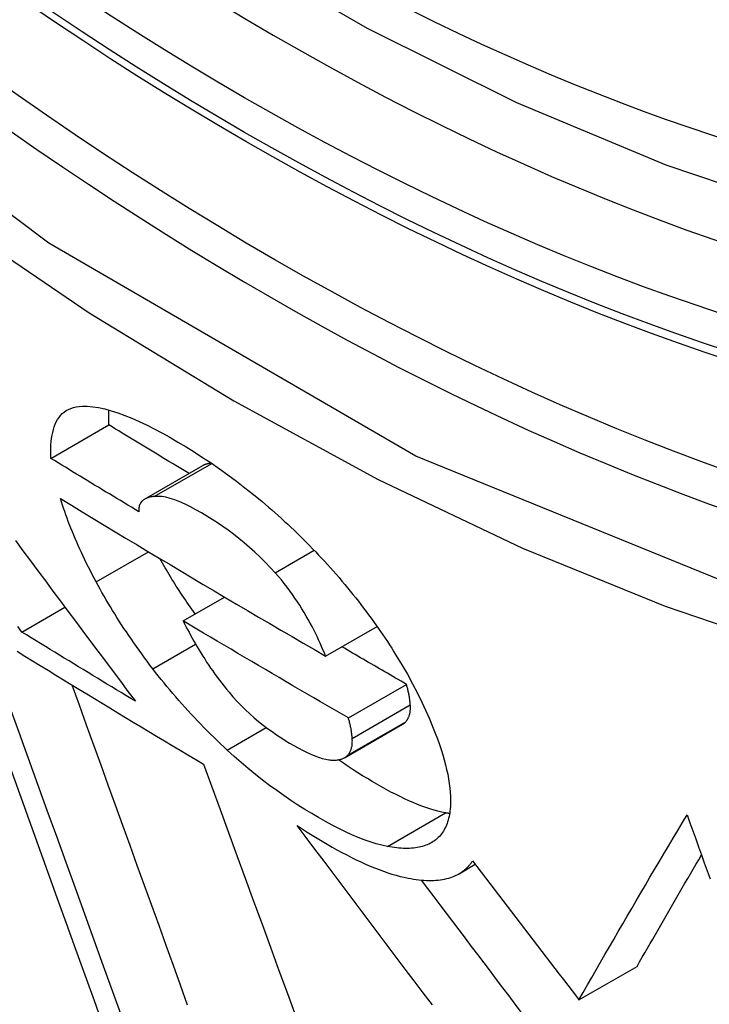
# Model space of a CAD drawing. Header units: inches. Extents: x 584 to 685, y 231 to 315.
# Tile 80 of 133: x 631.3286 to 631.3986, y 269.2968 to 269.3968. Entities that reach past the tile are written whole.
import ezdxf

# ---------------------------------------------------------------- set-up
doc = ezdxf.new("R2010")
doc.units = ezdxf.units.IN
doc.header["$MEASUREMENT"] = 0
doc.layers.add('Visible Edges(ANSI)', color=7, linetype='Continuous', lineweight=25)
doc.layers.add('Visible Tangent Edges(ANSI)', color=7, linetype='Continuous', lineweight=25)

msp = doc.modelspace()

# ---------------------------------------------------------------- linework, layer by layer
at = {"layer": 'Visible Edges(ANSI)'}
for p, q in [((631.33175, 269.35224), (631.33764, 269.35565)), ((631.34128, 269.3481), (631.34718, 269.35151)), ((631.34519, 269.33574), (631.34939, 269.33816)), ((631.32881, 269.3346), (631.33319, 269.33713)), ((631.35966, 269.33217), (631.36488, 269.33518)), ((631.36197, 269.32589), (631.36787, 269.32929)), ((631.36158, 269.32183), (631.36748, 269.32524)), ((631.37321, 269.31005), (631.37486, 269.31101)), ((631.38539, 269.29724), (631.39129, 269.30064)), ((631.38513, 269.29758), (631.38539, 269.29724))]:
    msp.add_line(p, q, dxfattribs=at)
at = {"layer": 'Visible Edges(ANSI)', "flags": 128}
for points in [[(631.51872, 269.38524), (631.50685, 269.3793), (631.49428, 269.37476), (631.48112, 269.37162), (631.46745, 269.36991), (631.45336, 269.36961), (631.43892, 269.3707), (631.42422, 269.37316), (631.4093, 269.37694), (631.39423, 269.38202), (631.37908, 269.38837), (631.3639, 269.39593), (631.34875, 269.40468), (631.3337, 269.41456), (631.31879, 269.42552), (631.30411, 269.43753), (631.28969, 269.45052), (631.27561, 269.46442), (631.26193, 269.47919), (631.24869, 269.49474)], [(631.33175, 269.35224), (631.33174, 269.3526), (631.33174, 269.35295), (631.33174, 269.3533), (631.33176, 269.35363), (631.33179, 269.35396), (631.33183, 269.35428), (631.33188, 269.35459), (631.33194, 269.35489), (631.33201, 269.35517), (631.3321, 269.35545), (631.3322, 269.35571), (631.33231, 269.35595), (631.33244, 269.35619), (631.33259, 269.3564), (631.33275, 269.3566), (631.33292, 269.35679), (631.33311, 269.35695), (631.33332, 269.3571), (631.33354, 269.35722), (631.33379, 269.35733), (631.33405, 269.35742), (631.33432, 269.35748), (631.33462, 269.35753), (631.33493, 269.35755)], [(631.33493, 269.35755), (631.33546, 269.35754), (631.33602, 269.3575), (631.33661, 269.3574), (631.33723, 269.35727), (631.33788, 269.35709), (631.33856, 269.35688), (631.33926, 269.35662), (631.33998, 269.35633), (631.34072, 269.356), (631.34148, 269.35564), (631.34225, 269.35525), (631.34304, 269.35483), (631.34385, 269.35439), (631.34466, 269.35391), (631.34549, 269.35342), (631.34632, 269.3529), (631.34717, 269.35235), (631.34802, 269.35178), (631.34888, 269.35119), (631.34974, 269.35057), (631.3506, 269.34993), (631.35147, 269.34926), (631.35234, 269.34857), (631.35321, 269.34785)], [(631.33764, 269.35565), (631.33764, 269.35571), (631.33764, 269.35578), (631.33764, 269.35584), (631.33763, 269.35591), (631.33763, 269.35597), (631.33763, 269.35604), (631.33763, 269.3561), (631.33763, 269.35617), (631.33763, 269.35623), (631.33763, 269.35629), (631.33763, 269.35636), (631.33763, 269.35642), (631.33763, 269.35648), (631.33763, 269.35654), (631.33763, 269.35661), (631.33764, 269.35667), (631.33764, 269.35673), (631.33764, 269.35679), (631.33764, 269.35685), (631.33765, 269.35691), (631.33765, 269.35698), (631.33765, 269.35704), (631.33766, 269.3571), (631.33766, 269.35716)], [(631.3458, 269.35071), (631.34546, 269.35091), (631.34512, 269.35112), (631.34478, 269.35132), (631.34444, 269.35153), (631.3441, 269.35173), (631.34375, 269.35194), (631.34341, 269.35215), (631.34307, 269.35235), (631.34273, 269.35256), (631.34239, 269.35276), (631.34205, 269.35297), (631.34171, 269.35317), (631.34137, 269.35338), (631.34103, 269.35358), (631.34069, 269.35379), (631.34035, 269.354), (631.34002, 269.3542), (631.33968, 269.35441), (631.33934, 269.35462), (631.339, 269.35482), (631.33866, 269.35503), (631.33832, 269.35523), (631.33798, 269.35544), (631.33764, 269.35565)], [(631.34069, 269.34683), (631.34031, 269.34706), (631.33994, 269.34728), (631.33956, 269.34751), (631.33919, 269.34773), (631.33882, 269.34796), (631.33844, 269.34818), (631.33807, 269.34841), (631.3377, 269.34863), (631.33732, 269.34886), (631.33695, 269.34908), (631.33658, 269.34931), (631.3362, 269.34954), (631.33583, 269.34976), (631.33546, 269.34999), (631.33509, 269.35021), (631.33472, 269.35044), (631.33435, 269.35066), (631.33397, 269.35089), (631.3336, 269.35111), (631.33323, 269.35134), (631.33286, 269.35157), (631.33249, 269.35179), (631.33212, 269.35202), (631.33175, 269.35224)], [(631.34804, 269.35177), (631.348, 269.35176), (631.34796, 269.35176), (631.34792, 269.35175), (631.34788, 269.35174), (631.34785, 269.35174), (631.34781, 269.35173), (631.34777, 269.35172), (631.34773, 269.35171), (631.34769, 269.3517), (631.34766, 269.35169), (631.34762, 269.35168), (631.34758, 269.35167), (631.34755, 269.35166), (631.34751, 269.35165), (631.34747, 269.35164), (631.34744, 269.35163), (631.34741, 269.35161), (631.34737, 269.3516), (631.34734, 269.35159), (631.34731, 269.35157), (631.34727, 269.35156), (631.34724, 269.35154), (631.34721, 269.35152), (631.34718, 269.35151)], [(631.33636, 269.33969), (631.33616, 269.34007), (631.33596, 269.34045), (631.33577, 269.34082), (631.33558, 269.3412), (631.33539, 269.34157), (631.33521, 269.34194), (631.33504, 269.3423), (631.33487, 269.34267), (631.3347, 269.34303), (631.33454, 269.34339), (631.33438, 269.34374), (631.33423, 269.3441), (631.33408, 269.34445), (631.33394, 269.3448), (631.3338, 269.34515), (631.33366, 269.34549), (631.33353, 269.34583), (631.3334, 269.34617), (631.33328, 269.34651), (631.33316, 269.34684), (631.33305, 269.34718), (631.33294, 269.34751), (631.33283, 269.34783), (631.33273, 269.34816)], [(631.33273, 269.34816), (631.33384, 269.34749), (631.33495, 269.34681), (631.33606, 269.34614), (631.33717, 269.34547), (631.33828, 269.34479), (631.33939, 269.34412), (631.34051, 269.34345), (631.34162, 269.34278), (631.34274, 269.34211), (631.34386, 269.34145), (631.34498, 269.34078), (631.3461, 269.34011), (631.34722, 269.33945), (631.34835, 269.33878), (631.34947, 269.33812), (631.3506, 269.33745), (631.35173, 269.33679), (631.35286, 269.33613), (631.35399, 269.33546), (631.35512, 269.3348), (631.35625, 269.33414), (631.35739, 269.33348), (631.35852, 269.33283), (631.35966, 269.33217)], [(631.34226, 269.34838), (631.34215, 269.34836), (631.34204, 269.34835), (631.34193, 269.34833), (631.34182, 269.34831), (631.34172, 269.34828), (631.34162, 269.34825), (631.34152, 269.34821), (631.34143, 269.34818), (631.34134, 269.34813), (631.34126, 269.34808), (631.34118, 269.34803), (631.3411, 269.34798), (631.34103, 269.34791), (631.34097, 269.34785), (631.34091, 269.34777), (631.34086, 269.34769), (631.34081, 269.34761), (631.34077, 269.34752), (631.34074, 269.34742), (631.34071, 269.34732), (631.34069, 269.34721), (631.34068, 269.34709), (631.34068, 269.34697), (631.34069, 269.34683)], [(631.35454, 269.34063), (631.35404, 269.34117), (631.35353, 269.3417), (631.35301, 269.34222), (631.35247, 269.34273), (631.35193, 269.34321), (631.35139, 269.34367), (631.35084, 269.34411), (631.3503, 269.34454), (631.34975, 269.34494), (631.34921, 269.34533), (631.34867, 269.34569), (631.34814, 269.34604), (631.34761, 269.34637), (631.34707, 269.3467), (631.34649, 269.34703), (631.34594, 269.34733), (631.34539, 269.34759), (631.34487, 269.34782), (631.34436, 269.34802), (631.34388, 269.34818), (631.34343, 269.34829), (631.34301, 269.34836), (631.34262, 269.34839), (631.34226, 269.34838)], [(631.35321, 269.34785), (631.35354, 269.34757), (631.35387, 269.34729), (631.35419, 269.34701), (631.35452, 269.34672), (631.35484, 269.34643), (631.35517, 269.34614), (631.35549, 269.34584), (631.35581, 269.34555), (631.35613, 269.34525), (631.35645, 269.34494), (631.35677, 269.34464), (631.35709, 269.34433), (631.3574, 269.34402), (631.35772, 269.3437), (631.35803, 269.34339), (631.35834, 269.34307), (631.35865, 269.34275), (631.35895, 269.34243), (631.35925, 269.34211), (631.35955, 269.34179), (631.35985, 269.34146), (631.36014, 269.34113), (631.36043, 269.34081), (631.36072, 269.34048)], [(631.32815, 269.3439), (631.32892, 269.34287), (631.32968, 269.34185), (631.33044, 269.34082), (631.3312, 269.3398), (631.33196, 269.33877), (631.33273, 269.33775), (631.33349, 269.33673), (631.33425, 269.3357), (631.33502, 269.33468), (631.33578, 269.33366), (631.33654, 269.33265), (631.3373, 269.33163), (631.33807, 269.33061), (631.33883, 269.3296), (631.33959, 269.32858), (631.34035, 269.32757)], [(631.32013, 269.34176), (631.32105, 269.33918), (631.32198, 269.33659), (631.32291, 269.33398), (631.32385, 269.33137), (631.32478, 269.32875), (631.32573, 269.32612), (631.32667, 269.32349), (631.32762, 269.32085), (631.32856, 269.31821), (631.32951, 269.31557), (631.33046, 269.31293), (631.33141, 269.31029), (631.33236, 269.30765), (631.33331, 269.30502), (631.33426, 269.3024), (631.3352, 269.29978), (631.33614, 269.29717), (631.33708, 269.29457)], [(631.34641, 269.33644), (631.34624, 269.33668), (631.34607, 269.33692), (631.34591, 269.33715), (631.34574, 269.33739), (631.34558, 269.33763), (631.34542, 269.33786), (631.34526, 269.3381), (631.3451, 269.33834), (631.34495, 269.33857), (631.3448, 269.33881), (631.34464, 269.33904), (631.34449, 269.33928), (631.34435, 269.33951), (631.3442, 269.33975), (631.34405, 269.33998), (631.34391, 269.34021), (631.34377, 269.34045), (631.34363, 269.34068), (631.34349, 269.34091), (631.34335, 269.34114), (631.34322, 269.34137), (631.34309, 269.3416), (631.34295, 269.34183), (631.34282, 269.34206)], [(631.35966, 269.33217), (631.35953, 269.33249), (631.35939, 269.33281), (631.35925, 269.33314), (631.3591, 269.33348), (631.35895, 269.33381), (631.35879, 269.33415), (631.35863, 269.33449), (631.35845, 269.33483), (631.35828, 269.33518), (631.35809, 269.33552), (631.3579, 269.33588), (631.35769, 269.33623), (631.35748, 269.33659), (631.35726, 269.33695), (631.35703, 269.33732), (631.3568, 269.33768), (631.35655, 269.33805), (631.35629, 269.33842), (631.35603, 269.33879), (631.35575, 269.33916), (631.35546, 269.33953), (631.35517, 269.3399), (631.35486, 269.34026), (631.35454, 269.34063)], [(631.33899, 269.29544), (631.33805, 269.29805), (631.3371, 269.30067), (631.33615, 269.3033), (631.3352, 269.30593), (631.33425, 269.30857), (631.3333, 269.3112), (631.33235, 269.31384), (631.33139, 269.31649), (631.33044, 269.31913), (631.3295, 269.32176), (631.32855, 269.3244), (631.3276, 269.32702), (631.32666, 269.32965), (631.32572, 269.33226), (631.32479, 269.33486), (631.32386, 269.33746), (631.32294, 269.34004)], [(631.34211, 269.33087), (631.34182, 269.33125), (631.34154, 269.33163), (631.34126, 269.332), (631.34098, 269.33238), (631.34071, 269.33275), (631.34045, 269.33312), (631.34019, 269.3335), (631.33993, 269.33387), (631.33967, 269.33424), (631.33943, 269.33461), (631.33918, 269.33498), (631.33894, 269.33534), (631.3387, 269.33571), (631.33847, 269.33608), (631.33824, 269.33644), (631.33802, 269.33681), (631.3378, 269.33717), (631.33758, 269.33753), (631.33737, 269.33789), (631.33716, 269.33825), (631.33695, 269.33861), (631.33675, 269.33897), (631.33656, 269.33933), (631.33636, 269.33969)], [(631.36072, 269.34048), (631.36102, 269.34013), (631.36131, 269.33979), (631.3616, 269.33944), (631.36189, 269.3391), (631.36217, 269.33876), (631.36244, 269.33841), (631.36272, 269.33807), (631.36299, 269.33773), (631.36325, 269.33739), (631.36351, 269.33704), (631.36377, 269.3367), (631.36403, 269.33636), (631.36428, 269.33602), (631.36453, 269.33567), (631.36477, 269.33533), (631.36501, 269.33499), (631.36524, 269.33465), (631.36548, 269.33431), (631.36571, 269.33397), (631.36593, 269.33363), (631.36615, 269.33329), (631.36637, 269.33295), (631.36659, 269.33261), (631.3668, 269.33227)], [(631.36197, 269.32589), (631.36126, 269.3263), (631.36056, 269.3267), (631.35986, 269.32711), (631.35915, 269.32752), (631.35845, 269.32793), (631.35775, 269.32834), (631.35705, 269.32875), (631.35634, 269.32915), (631.35564, 269.32956), (631.35494, 269.32997), (631.35424, 269.33038), (631.35355, 269.33079), (631.35285, 269.3312), (631.35215, 269.33161), (631.35145, 269.33203), (631.35075, 269.33244), (631.35006, 269.33285), (631.34936, 269.33326), (631.34866, 269.33367), (631.34797, 269.33409), (631.34727, 269.3345), (631.34658, 269.33491), (631.34589, 269.33532), (631.34519, 269.33574)], [(631.34519, 269.33574), (631.34534, 269.33545), (631.34548, 269.33516), (631.34563, 269.33487), (631.34579, 269.33458), (631.34595, 269.33429), (631.34611, 269.33399), (631.34628, 269.33369), (631.34645, 269.33339), (631.34663, 269.33309), (631.34681, 269.33278), (631.34699, 269.33248), (631.34718, 269.33217), (631.34738, 269.33187), (631.34757, 269.33156), (631.34778, 269.33126), (631.34798, 269.33095), (631.3482, 269.33065), (631.34842, 269.33034), (631.34864, 269.33003), (631.34887, 269.32972), (631.34911, 269.32941), (631.34935, 269.3291), (631.3496, 269.3288), (631.34985, 269.32849)], [(631.32881, 269.3346), (631.3284, 269.33516)], [(631.34035, 269.32757), (631.33987, 269.32786), (631.33938, 269.32815), (631.3389, 269.32845), (631.33842, 269.32874), (631.33794, 269.32903), (631.33745, 269.32932), (631.33697, 269.32962), (631.33649, 269.32991), (631.33601, 269.3302), (631.33553, 269.33049), (631.33504, 269.33079), (631.33456, 269.33108), (631.33408, 269.33137), (631.3336, 269.33167), (631.33312, 269.33196), (631.33264, 269.33225), (631.33216, 269.33255), (631.33168, 269.33284), (631.3312, 269.33313), (631.33072, 269.33343), (631.33025, 269.33372), (631.32977, 269.33402), (631.32929, 269.33431), (631.32881, 269.3346)], [(631.32833, 269.33265), (631.32912, 269.33217), (631.3299, 269.33169), (631.33068, 269.33121), (631.33147, 269.33072), (631.33225, 269.33024), (631.33304, 269.32976), (631.33383, 269.32928), (631.33461, 269.3288), (631.3354, 269.32832), (631.33619, 269.32784), (631.33697, 269.32737), (631.33776, 269.32689), (631.33855, 269.32641), (631.33934, 269.32593), (631.34013, 269.32545), (631.34092, 269.32498), (631.34171, 269.3245), (631.3425, 269.32402), (631.3433, 269.32354), (631.34409, 269.32307), (631.34488, 269.32259), (631.34568, 269.32212), (631.34647, 269.32164), (631.34727, 269.32117)], [(631.36787, 269.32929), (631.36759, 269.32945), (631.36732, 269.32961), (631.36704, 269.32977), (631.36677, 269.32993), (631.3665, 269.33009), (631.36622, 269.33025), (631.36595, 269.33041), (631.36567, 269.33056), (631.3654, 269.33072), (631.36512, 269.33088), (631.36485, 269.33104), (631.36458, 269.3312), (631.3643, 269.33136), (631.36403, 269.33152), (631.36376, 269.33168), (631.36348, 269.33184), (631.36321, 269.332), (631.36294, 269.33216), (631.36266, 269.33232), (631.36239, 269.33247), (631.36212, 269.33263), (631.36184, 269.33279), (631.36157, 269.33295), (631.3613, 269.33311)], [(631.3668, 269.33227), (631.3674, 269.33129), (631.36796, 269.33032), (631.36848, 269.32936), (631.36898, 269.32841), (631.36944, 269.32748), (631.36985, 269.3266), (631.37021, 269.32578), (631.37052, 269.32502), (631.37079, 269.32434), (631.37102, 269.32374), (631.37121, 269.32319), (631.37139, 269.32266), (631.37155, 269.32214), (631.3717, 269.32163), (631.37183, 269.32112), (631.37195, 269.32063), (631.37206, 269.32015), (631.37215, 269.31968), (631.37222, 269.31921), (631.37228, 269.31876), (631.37232, 269.31833), (631.37235, 269.3179), (631.37235, 269.31748), (631.37234, 269.31708)], [(631.34965, 269.32262), (631.34931, 269.32294), (631.34897, 269.32326), (631.34863, 269.32359), (631.3483, 269.32391), (631.34796, 269.32424), (631.34763, 269.32457), (631.3473, 269.32491), (631.34698, 269.32524), (631.34665, 269.32558), (631.34633, 269.32592), (631.34601, 269.32626), (631.34569, 269.32661), (631.34537, 269.32696), (631.34506, 269.32731), (631.34475, 269.32766), (631.34444, 269.32801), (631.34414, 269.32837), (631.34384, 269.32872), (631.34354, 269.32908), (631.34325, 269.32944), (631.34296, 269.32979), (631.34267, 269.33015), (631.34239, 269.33051), (631.34211, 269.33087)], [(631.34565, 269.29671), (631.34493, 269.29872), (631.3442, 269.30074), (631.34347, 269.30276), (631.34274, 269.30478), (631.342, 269.30681), (631.34127, 269.30885), (631.34053, 269.31088), (631.3398, 269.31292), (631.33906, 269.31496), (631.33833, 269.317), (631.33759, 269.31904), (631.33686, 269.32108), (631.33612, 269.32312), (631.33539, 269.32515), (631.33466, 269.32719), (631.33393, 269.32922)], [(631.36826, 269.3272), (631.36826, 269.32728), (631.36825, 269.32736), (631.36824, 269.32744), (631.36823, 269.32752), (631.36822, 269.3276), (631.36821, 269.32768), (631.3682, 269.32777), (631.36819, 269.32785), (631.36818, 269.32794), (631.36817, 269.32802), (631.36815, 269.32811), (631.36814, 269.3282), (631.36812, 269.32829), (631.3681, 269.32837), (631.36808, 269.32846), (631.36806, 269.32855), (631.36804, 269.32864), (631.36802, 269.32874), (631.368, 269.32883), (631.36797, 269.32892), (631.36795, 269.32901), (631.36792, 269.32911), (631.3679, 269.3292), (631.36787, 269.32929)], [(631.34985, 269.32849), (631.35025, 269.32803), (631.35066, 269.32758), (631.35109, 269.32713), (631.35153, 269.32671), (631.35197, 269.32629), (631.35241, 269.3259), (631.35286, 269.32552), (631.35332, 269.32516), (631.35377, 269.32482), (631.35422, 269.32449), (631.35467, 269.32417), (631.35512, 269.32388), (631.35556, 269.3236), (631.356, 269.32333), (631.35644, 269.32307), (631.35688, 269.32283), (631.35731, 269.3226), (631.35773, 269.32239), (631.35815, 269.3222), (631.35855, 269.32203), (631.35894, 269.32188), (631.35931, 269.32176), (631.35967, 269.32168), (631.36, 269.32162)], [(631.3678, 269.32549), (631.36784, 269.32554), (631.36788, 269.32559), (631.36792, 269.32565), (631.36796, 269.3257), (631.36799, 269.32576), (631.36803, 269.32582), (631.36806, 269.32588), (631.36809, 269.32594), (631.36811, 269.326), (631.36814, 269.32607), (631.36816, 269.32614), (631.36818, 269.32621), (631.3682, 269.32628), (631.36822, 269.32635), (631.36823, 269.32643), (631.36825, 269.32651), (631.36826, 269.32659), (631.36826, 269.32667), (631.36827, 269.32675), (631.36827, 269.32684), (631.36827, 269.32692), (631.36827, 269.32701), (631.36827, 269.3271), (631.36826, 269.3272)], [(631.36236, 269.32379), (631.36236, 269.32387), (631.36235, 269.32395), (631.36234, 269.32403), (631.36233, 269.32411), (631.36232, 269.32419), (631.36231, 269.32428), (631.3623, 269.32436), (631.36229, 269.32445), (631.36228, 269.32453), (631.36227, 269.32462), (631.36225, 269.3247), (631.36224, 269.32479), (631.36222, 269.32488), (631.3622, 269.32497), (631.36218, 269.32506), (631.36216, 269.32515), (631.36214, 269.32524), (631.36212, 269.32533), (631.3621, 269.32542), (631.36208, 269.32551), (631.36205, 269.32561), (631.36202, 269.3257), (631.362, 269.32579), (631.36197, 269.32589)], [(631.36748, 269.32524), (631.3675, 269.32525), (631.36751, 269.32526), (631.36753, 269.32527), (631.36754, 269.32527), (631.36756, 269.32528), (631.36757, 269.32529), (631.36758, 269.3253), (631.3676, 269.32531), (631.36761, 269.32532), (631.36762, 269.32533), (631.36764, 269.32534), (631.36765, 269.32535), (631.36766, 269.32536), (631.36768, 269.32537), (631.36769, 269.32539), (631.3677, 269.3254), (631.36771, 269.32541), (631.36773, 269.32542), (631.36774, 269.32543), (631.36775, 269.32544), (631.36776, 269.32545), (631.36777, 269.32547), (631.36778, 269.32548), (631.3678, 269.32549)], [(631.3619, 269.32209), (631.36194, 269.32214), (631.36198, 269.32219), (631.36202, 269.32224), (631.36206, 269.3223), (631.36209, 269.32235), (631.36213, 269.32241), (631.36216, 269.32247), (631.36219, 269.32253), (631.36222, 269.3226), (631.36224, 269.32266), (631.36226, 269.32273), (631.36228, 269.3228), (631.3623, 269.32287), (631.36232, 269.32295), (631.36234, 269.32302), (631.36235, 269.3231), (631.36236, 269.32318), (631.36237, 269.32326), (631.36237, 269.32335), (631.36237, 269.32343), (631.36238, 269.32352), (631.36237, 269.32361), (631.36237, 269.3237), (631.36236, 269.32379)], [(631.36593, 269.31283), (631.36537, 269.31295), (631.3648, 269.3131), (631.3642, 269.31329), (631.36359, 269.3135), (631.36297, 269.31374), (631.36233, 269.31401), (631.36168, 269.31431), (631.36101, 269.31463), (631.36033, 269.31498), (631.35964, 269.31535), (631.35895, 269.31575), (631.35825, 269.31616), (631.35754, 269.31658), (631.35684, 269.31703), (631.35613, 269.3175), (631.35541, 269.31799), (631.35469, 269.3185), (631.35397, 269.31902), (631.35325, 269.31957), (631.35253, 269.32014), (631.3518, 269.32073), (631.35109, 269.32134), (631.35037, 269.32197), (631.34965, 269.32262)], [(631.36, 269.32162), (631.3601, 269.32161), (631.3602, 269.3216), (631.3603, 269.3216), (631.3604, 269.32159), (631.3605, 269.32159), (631.36059, 269.32159), (631.36068, 269.3216), (631.36078, 269.3216), (631.36086, 269.32161), (631.36095, 269.32162), (631.36103, 269.32164), (631.36112, 269.32166), (631.3612, 269.32168), (631.36127, 269.3217), (631.36135, 269.32172), (631.36142, 269.32175), (631.36149, 269.32178), (631.36156, 269.32182), (631.36162, 269.32185), (631.36168, 269.32189), (631.36174, 269.32194), (631.36179, 269.32198), (631.36185, 269.32203), (631.3619, 269.32209)], [(631.37183, 269.31623), (631.37145, 269.31632), (631.37106, 269.31641), (631.37067, 269.31652), (631.37026, 269.31664), (631.36985, 269.31678), (631.36943, 269.31693), (631.369, 269.3171), (631.36856, 269.31728), (631.36812, 269.31747), (631.36767, 269.31767), (631.36722, 269.31789), (631.36676, 269.31812), (631.36629, 269.31835), (631.36582, 269.31861), (631.36535, 269.31887), (631.36487, 269.31914), (631.36439, 269.31942), (631.3639, 269.31971), (631.36342, 269.32), (631.36294, 269.32031), (631.36245, 269.32062), (631.36196, 269.32095), (631.36147, 269.32128), (631.36097, 269.32163)], [(631.34727, 269.32117), (631.34811, 269.31887), (631.34895, 269.31656), (631.34979, 269.31424), (631.35064, 269.31192), (631.35149, 269.30959), (631.35235, 269.30726), (631.3532, 269.30492), (631.35406, 269.30258), (631.35492, 269.30023), (631.35578, 269.29789), (631.35663, 269.29554)], [(631.37234, 269.31708), (631.37233, 269.31687), (631.37231, 269.31666), (631.37229, 269.31645), (631.37227, 269.31625), (631.37223, 269.31606), (631.3722, 269.31587), (631.37215, 269.31568), (631.3721, 269.3155), (631.37205, 269.31533), (631.37199, 269.31516), (631.37193, 269.31499), (631.37186, 269.31483), (631.37178, 269.31467), (631.3717, 269.31452), (631.37162, 269.31438), (631.37153, 269.31424), (631.37143, 269.3141), (631.37132, 269.31397), (631.37122, 269.31385), (631.3711, 269.31373), (631.37098, 269.31362), (631.37085, 269.31351), (631.37072, 269.31341), (631.37058, 269.31332)], [(631.37225, 269.31616), (631.37223, 269.31616), (631.37222, 269.31617), (631.3722, 269.31617), (631.37218, 269.31617), (631.37216, 269.31617), (631.37215, 269.31618), (631.37213, 269.31618), (631.37211, 269.31618), (631.37209, 269.31619), (631.37208, 269.31619), (631.37206, 269.31619), (631.37204, 269.3162), (631.37202, 269.3162), (631.37201, 269.3162), (631.37199, 269.3162), (631.37197, 269.31621), (631.37195, 269.31621), (631.37194, 269.31621), (631.37192, 269.31622), (631.3719, 269.31622), (631.37188, 269.31622), (631.37187, 269.31623), (631.37185, 269.31623), (631.37183, 269.31623)], [(631.38539, 269.29724), (631.38583, 269.29799), (631.38626, 269.29875), (631.3867, 269.29952), (631.38714, 269.30029), (631.38758, 269.30106), (631.38803, 269.30183), (631.38848, 269.30261), (631.38893, 269.30338), (631.38938, 269.30417), (631.38983, 269.30495), (631.39029, 269.30573), (631.39075, 269.30652), (631.39121, 269.30731), (631.39167, 269.3081), (631.39213, 269.30889), (631.3926, 269.30969), (631.39306, 269.31048), (631.39353, 269.31127), (631.394, 269.31207), (631.39447, 269.31286), (631.39495, 269.31366), (631.39542, 269.31446), (631.3959, 269.31525), (631.39637, 269.31605)], [(631.39637, 269.31605), (631.39666, 269.31523), (631.39695, 269.31442), (631.39725, 269.3136), (631.39754, 269.31279), (631.39783, 269.31197), (631.39812, 269.31115), (631.39842, 269.31034), (631.39871, 269.30952)], [(631.35676, 269.31496), (631.35727, 269.31462), (631.35779, 269.31428), (631.3583, 269.31396), (631.3588, 269.31365), (631.35931, 269.31335), (631.35981, 269.31305), (631.36031, 269.31276), (631.36081, 269.31248), (631.36131, 269.31221), (631.3618, 269.31196), (631.36228, 269.31171), (631.36276, 269.31147), (631.36324, 269.31125), (631.36371, 269.31103), (631.36418, 269.31083), (631.36463, 269.31064), (631.36509, 269.31047), (631.36553, 269.3103), (631.36597, 269.31015), (631.36639, 269.31002), (631.36682, 269.30989), (631.36723, 269.30978), (631.36763, 269.30969), (631.36803, 269.3096)], [(631.3705, 269.29674), (631.36958, 269.29795), (631.36866, 269.29916), (631.36775, 269.30037), (631.36683, 269.30159), (631.36591, 269.3028), (631.36499, 269.30402), (631.36408, 269.30523), (631.36316, 269.30645), (631.36224, 269.30767), (631.36133, 269.30888), (631.36041, 269.3101), (631.3595, 269.31132), (631.35858, 269.31253), (631.35767, 269.31374), (631.35676, 269.31496)], [(631.37058, 269.31332), (631.37044, 269.31323), (631.3703, 269.31315), (631.37015, 269.31307), (631.36999, 269.313), (631.36984, 269.31294), (631.36967, 269.31288), (631.3695, 269.31283), (631.36933, 269.31278), (631.36915, 269.31274), (631.36897, 269.31271), (631.36878, 269.31268), (631.36858, 269.31266), (631.36838, 269.31264), (631.36818, 269.31263), (631.36798, 269.31262), (631.36777, 269.31262), (631.36755, 269.31263), (631.36733, 269.31264), (631.36711, 269.31266), (631.36688, 269.31268), (631.36665, 269.31271), (631.36641, 269.31274), (631.36617, 269.31278), (631.36593, 269.31283)], [(631.39129, 269.30064), (631.39155, 269.3011), (631.39182, 269.30156), (631.39208, 269.30202), (631.39235, 269.30249), (631.39261, 269.30295), (631.39288, 269.30342), (631.39315, 269.30388), (631.39342, 269.30435), (631.39369, 269.30482), (631.39396, 269.30529), (631.39423, 269.30576), (631.3945, 269.30624), (631.39478, 269.30671), (631.39505, 269.30718), (631.39533, 269.30766), (631.3956, 269.30813), (631.39588, 269.30861), (631.39615, 269.30909), (631.39643, 269.30957), (631.39671, 269.31004), (631.39699, 269.31052), (631.39727, 269.311), (631.39755, 269.31148), (631.39783, 269.31196)], [(631.37341, 269.31018), (631.37347, 269.31021), (631.37353, 269.31025), (631.37359, 269.3103), (631.37364, 269.31034), (631.3737, 269.31038), (631.37375, 269.31042), (631.37381, 269.31047), (631.37386, 269.31051), (631.37391, 269.31056), (631.37396, 269.31061), (631.37401, 269.31066), (631.37406, 269.31071), (631.37411, 269.31076), (631.37416, 269.31081), (631.37421, 269.31086), (631.37425, 269.31091), (631.3743, 269.31096), (631.37434, 269.31102), (631.37439, 269.31107), (631.37443, 269.31113), (631.37447, 269.31119), (631.37451, 269.31125), (631.37455, 269.3113), (631.37459, 269.31136)], [(631.37459, 269.31136), (631.37503, 269.31079), (631.37547, 269.31021), (631.37591, 269.30964), (631.37635, 269.30906), (631.37679, 269.30848), (631.37723, 269.30791), (631.37767, 269.30733), (631.37811, 269.30676), (631.37855, 269.30618), (631.37899, 269.3056), (631.37943, 269.30503), (631.37987, 269.30445), (631.38031, 269.30388), (631.38075, 269.3033), (631.38119, 269.30273), (631.38163, 269.30216), (631.38207, 269.30158), (631.38251, 269.30101), (631.38294, 269.30043), (631.38338, 269.29986), (631.38382, 269.29929), (631.38426, 269.29872), (631.3847, 269.29815), (631.38513, 269.29758)], [(631.36803, 269.3096), (631.36831, 269.30955), (631.36859, 269.3095), (631.36886, 269.30946), (631.36913, 269.30943), (631.36939, 269.30941), (631.36965, 269.30939), (631.36991, 269.30937), (631.37015, 269.30937), (631.3704, 269.30937), (631.37064, 269.30937), (631.37087, 269.30939), (631.3711, 269.30941), (631.37132, 269.30943), (631.37154, 269.30947), (631.37175, 269.30951), (631.37196, 269.30956), (631.37216, 269.30961), (631.37236, 269.30967), (631.37255, 269.30974), (631.37273, 269.30981), (631.37291, 269.30989), (631.37308, 269.30998), (631.37325, 269.31008), (631.37341, 269.31018)], [(631.37956, 269.29597), (631.37892, 269.2968), (631.37829, 269.29764), (631.37766, 269.29847), (631.37702, 269.29931), (631.37639, 269.30015), (631.37575, 269.30099), (631.37512, 269.30183), (631.37448, 269.30267), (631.37385, 269.30351), (631.37321, 269.30435), (631.37258, 269.30519), (631.37194, 269.30603), (631.3713, 269.30688), (631.37067, 269.30772), (631.37003, 269.30856), (631.3694, 269.3094)]]:
    msp.add_lwpolyline(points, dxfattribs=at)
at = {"layer": 'Visible Edges(ANSI)'}
msp.add_ellipse((631.35491, 269.65208), major_axis=(0.15748, -0.27276), ratio=0.57735, start_param=2.363977, end_param=7.060801, dxfattribs=at)
msp.add_ellipse((631.35143, 269.65007), major_axis=(0.15994, -0.27703), ratio=0.57735, dxfattribs=at)
at = {"layer": 'Visible Tangent Edges(ANSI)'}
for p, q in [((631.34226, 269.34838), (631.34809, 269.35174)), ((631.33636, 269.33969), (631.34167, 269.34275)), ((631.35454, 269.34063), (631.3585, 269.34291)), ((631.34211, 269.33087), (631.34646, 269.33338)), ((631.36236, 269.32379), (631.36826, 269.3272)), ((631.34965, 269.32262), (631.35363, 269.32492)), ((631.3619, 269.32209), (631.3678, 269.32549)), ((631.36593, 269.31283), (631.37183, 269.31623)), ((631.37341, 269.31018), (631.37486, 269.31101))]:
    msp.add_line(p, q, dxfattribs=at)
at = {"layer": 'Visible Tangent Edges(ANSI)', "flags": 128}
for points in [[(631.59987, 269.50487), (631.59695, 269.46366), (631.58854, 269.42662), (631.57478, 269.3945), (631.55604, 269.36808), (631.5328, 269.34801), (631.50557, 269.33477), (631.47486, 269.32852), (631.44128, 269.32943), (631.40569, 269.33747), (631.36883, 269.35246), (631.33154, 269.3741), (631.29474, 269.40181), (631.2591, 269.43512), (631.22553, 269.4732), (631.19481, 269.5151)], [(631.19973, 269.50241), (631.21172, 269.48583), (631.22419, 269.46979), (631.2371, 269.45432), (631.25041, 269.4395), (631.26407, 269.42537), (631.27803, 269.41199), (631.2922, 269.39944), (631.30656, 269.38775), (631.32106, 269.37694), (631.33566, 269.36704), (631.35033, 269.35808), (631.36501, 269.35009), (631.37964, 269.34313), (631.39414, 269.33722), (631.40848, 269.33237), (631.42261, 269.32858), (631.4365, 269.32587), (631.45009, 269.32425), (631.46334, 269.32373), (631.47621, 269.32432), (631.48861, 269.326), (631.50053, 269.32876), (631.51193, 269.33258)]]:
    msp.add_lwpolyline(points, dxfattribs=at)
at = {"layer": 'Visible Tangent Edges(ANSI)'}
for centre, major_axis, start_param, end_param in [((631.35392, 269.65151), (-0.17318, 0.29996), 5.05527, 10.652693), ((631.35387, 269.65148), (0.15059, -0.26083), 4.097754, 6.89782)]:
    msp.add_ellipse(centre, major_axis=major_axis, ratio=0.57735, start_param=start_param, end_param=end_param, dxfattribs=at)
for centre, major_axis in [((631.35451, 269.65185), (-0.17111, 0.29637)), ((631.35154, 269.65013), (0.1627, -0.2818)), ((631.35143, 269.65007), (-0.1621, 0.28076))]:
    msp.add_ellipse(centre, major_axis=major_axis, ratio=0.57735, dxfattribs=at)

doc.saveas('drawing.dxf')
